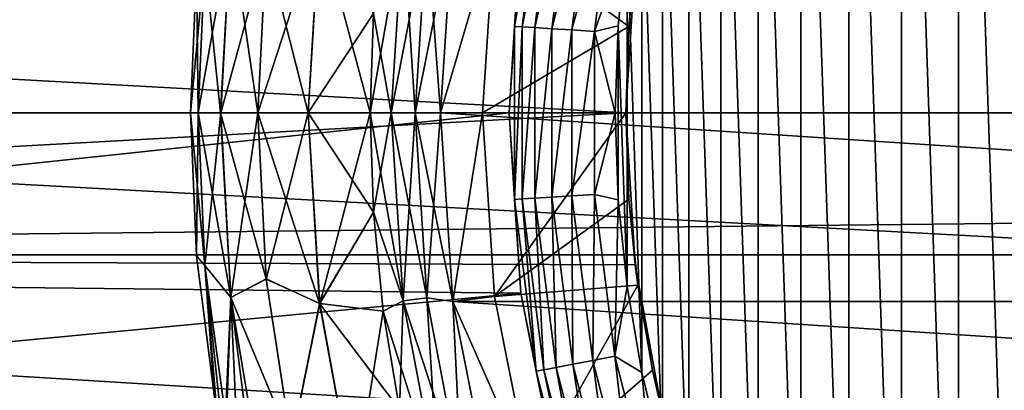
# Model space of a CAD drawing. Header units: millimetres. Extents: x -147 to 182, y -41 to 41.
# Tile 34 of 256: x -94.11 to -84.84, y -2.61 to 0.88. Entities that reach past the tile are written whole.
import ezdxf

# ---------------------------------------------------------------- set-up
doc = ezdxf.new("R2010")
doc.units = ezdxf.units.MM
doc.header["$LTSCALE"] = 51.403556
for name, color, linetype in [('136', 7, 'CONTINUOUS'), ('2', 7, 'CONTINUOUS'), ('279', 7, 'CONTINUOUS'), ('280', 7, 'CONTINUOUS'), ('3', 7, 'CONTINUOUS'), ('308', 7, 'CONTINUOUS'), ('309', 7, 'CONTINUOUS'), ('315', 7, 'CONTINUOUS'), ('73', 7, 'CONTINUOUS'), ('74', 7, 'CONTINUOUS'), ('76', 7, 'CONTINUOUS'), ('77', 7, 'CONTINUOUS'), ('78', 7, 'CONTINUOUS'), ('79', 7, 'CONTINUOUS'), ('80', 7, 'CONTINUOUS'), ('81', 7, 'CONTINUOUS'), ('82', 7, 'CONTINUOUS'), ('83', 7, 'CONTINUOUS'), ('90', 7, 'CONTINUOUS'), ('91', 7, 'CONTINUOUS'), ('92', 7, 'CONTINUOUS'), ('93', 7, 'CONTINUOUS'), ('94', 7, 'CONTINUOUS'), ('95', 7, 'CONTINUOUS')]:
    doc.layers.add(name, color=color, linetype=linetype)

msp = doc.modelspace()

# ---------------------------------------------------------------- linework, layer by layer
at = {"layer": '136', "color": 7, "linetype": 'CONTINUOUS'}
for points in [[(-92.5, 0, -45.5), (-92.5, 0, -35.5), (-92.4435, 1.3438, -35.5), (-92.5, 0, -45.5)], [(-92.4435, 1.3438, -45.5), (-92.5, 0, -45.5), (-92.4435, 1.3438, -35.5), (-92.4435, 1.3438, -45.5)], [(-92.5, 0, -45.5), (-92.4435, -1.3438, -45.5), (-92.5, 0, -35.5), (-92.5, 0, -45.5)], [(-92.4435, -1.3438, -45.5), (-92.4435, -1.3438, -35.5), (-92.5, 0, -35.5), (-92.4435, -1.3438, -45.5)], [(-92.4435, -1.3438, -45.5), (-92.2743, -2.6782, -45.5), (-92.4435, -1.3438, -35.5), (-92.4435, -1.3438, -45.5)], [(-92.2743, -2.6782, -45.5), (-92.2743, -2.6782, -35.5), (-92.4435, -1.3438, -35.5), (-92.2743, -2.6782, -45.5)]]:
    msp.add_3dface(points, dxfattribs=at)
at = {"layer": '2', "color": 7, "linetype": 'CONTINUOUS'}
for points in [[(-112.7, 1.3373, 22.9611), (-112.7, -1.3373, 22.9611), (136.7, 1.3373, 22.9611), (-112.7, 1.3373, 22.9611)], [(136.7, 1.3373, 22.9611), (-112.7, -1.3373, 22.9611), (136.7, -1.3373, 22.9611), (136.7, 1.3373, 22.9611)], [(-112.7, -1.3373, 22.9611), (-112.7, -3.9939, 22.6506), (136.7, -1.3373, 22.9611), (-112.7, -1.3373, 22.9611)], [(136.7, -1.3373, 22.9611), (-112.7, -3.9939, 22.6506), (136.7, -3.9939, 22.6506), (136.7, -1.3373, 22.9611)]]:
    msp.add_3dface(points, dxfattribs=at)
at = {"layer": '279', "color": 7, "linetype": 'CONTINUOUS'}
for points in [[(-85.268, 8.1928, -50.1), (-84.6883, -8.7723, -50.1), (-84.6882, 8.7723, -50.1), (-85.268, 8.1928, -50.1)], [(-85.8068, 7.5752, -50.1), (-85.268, -8.1928, -50.1), (-85.268, 8.1928, -50.1), (-85.8068, 7.5752, -50.1)], [(-85.268, -8.1928, -50.1), (-84.6883, -8.7723, -50.1), (-85.268, 8.1928, -50.1), (-85.268, -8.1928, -50.1)], [(-86.3022, 6.9222, -50.1), (-85.8068, -7.5752, -50.1), (-85.8068, 7.5752, -50.1), (-86.3022, 6.9222, -50.1)], [(-85.8068, -7.5752, -50.1), (-85.268, -8.1928, -50.1), (-85.8068, 7.5752, -50.1), (-85.8068, -7.5752, -50.1)], [(-86.7519, 6.2369, -50.1), (-86.3022, -6.9222, -50.1), (-86.3022, 6.9222, -50.1), (-86.7519, 6.2369, -50.1)], [(-86.3022, -6.9222, -50.1), (-85.8068, -7.5752, -50.1), (-86.3022, 6.9222, -50.1), (-86.3022, -6.9222, -50.1)], [(-87.1537, 5.5225, -50.1), (-86.7519, -6.2368, -50.1), (-86.7519, 6.2369, -50.1), (-87.1537, 5.5225, -50.1)], [(-86.7519, -6.2368, -50.1), (-86.3022, -6.9222, -50.1), (-86.7519, 6.2369, -50.1), (-86.7519, -6.2368, -50.1)], [(-87.5059, 4.7823, -50.1), (-87.1537, -5.5225, -50.1), (-87.1537, 5.5225, -50.1), (-87.5059, 4.7823, -50.1)], [(-87.1537, -5.5225, -50.1), (-86.7519, -6.2368, -50.1), (-87.1537, 5.5225, -50.1), (-87.1537, -5.5225, -50.1)], [(-87.8067, 4.0198, -50.1), (-87.5059, -4.7823, -50.1), (-87.5059, 4.7823, -50.1), (-87.8067, 4.0198, -50.1)], [(-87.5059, -4.7823, -50.1), (-87.1537, -5.5225, -50.1), (-87.5059, 4.7823, -50.1), (-87.5059, -4.7823, -50.1)], [(-88.0547, 3.2386, -50.1), (-87.8067, -4.0198, -50.1), (-87.8067, 4.0198, -50.1), (-88.0547, 3.2386, -50.1)], [(-87.8067, -4.0198, -50.1), (-87.5059, -4.7823, -50.1), (-87.8067, 4.0198, -50.1), (-87.8067, -4.0198, -50.1)], [(-88.2488, 2.4423, -50.1), (-88.0547, -3.2386, -50.1), (-88.0547, 3.2386, -50.1), (-88.2488, 2.4423, -50.1)], [(-88.0547, -3.2386, -50.1), (-87.8067, -4.0198, -50.1), (-88.0547, 3.2386, -50.1), (-88.0547, -3.2386, -50.1)], [(-88.3882, 1.6345, -50.1), (-88.2488, -2.4423, -50.1), (-88.2488, 2.4423, -50.1), (-88.3882, 1.6345, -50.1)], [(-88.2488, -2.4423, -50.1), (-88.0547, -3.2386, -50.1), (-88.2488, 2.4423, -50.1), (-88.2488, -2.4423, -50.1)], [(-88.472, 0.8192, -50.1), (-88.3882, -1.6345, -50.1), (-88.3882, 1.6345, -50.1), (-88.472, 0.8192, -50.1)], [(-88.3882, -1.6345, -50.1), (-88.2488, -2.4423, -50.1), (-88.3882, 1.6345, -50.1), (-88.3882, -1.6345, -50.1)], [(-88.5, 0, -50.1), (-88.472, -0.8192, -50.1), (-88.472, 0.8192, -50.1), (-88.5, 0, -50.1)], [(-88.472, -0.8192, -50.1), (-88.3882, -1.6345, -50.1), (-88.472, 0.8192, -50.1), (-88.472, -0.8192, -50.1)]]:
    msp.add_3dface(points, dxfattribs=at)
at = {"layer": '280', "color": 7, "linetype": 'CONTINUOUS'}
for points in [[(-89.2451, 2.4313, -50.8775), (-89.3888, 1.6968, -51.1), (-89.4493, 0.8147, -50.8775), (-89.2451, 2.4313, -50.8775)], [(-89.2451, 2.4313, -50.8775), (-89.4493, 0.8147, -50.8775), (-89.1724, 2.4174, -50.6659), (-89.2451, 2.4313, -50.8775)], [(-89.1724, 2.4174, -50.6659), (-89.4493, 0.8147, -50.8775), (-89.3754, 0.8101, -50.6659), (-89.1724, 2.4174, -50.6659)], [(-89.1724, 2.4174, -50.6659), (-89.3754, 0.8101, -50.6659), (-89.0552, 2.395, -50.4762), (-89.1724, 2.4174, -50.6659)], [(-89.0552, 2.395, -50.4762), (-89.3754, 0.8101, -50.6659), (-89.2563, 0.8026, -50.4762), (-89.0552, 2.395, -50.4762)], [(-89.0552, 2.395, -50.4762), (-89.2563, 0.8026, -50.4762), (-88.8994, 2.3653, -50.3177), (-89.0552, 2.395, -50.4762)], [(-88.8994, 2.3653, -50.3177), (-89.2563, 0.8026, -50.4762), (-89.0981, 0.7926, -50.3177), (-88.8994, 2.3653, -50.3177)], [(-88.8994, 2.3653, -50.3177), (-89.0981, 0.7926, -50.3177), (-88.7129, 2.3297, -50.1986), (-88.8994, 2.3653, -50.3177)], [(-88.7129, 2.3297, -50.1986), (-89.0981, 0.7926, -50.3177), (-88.9085, 0.7807, -50.1986), (-88.7129, 2.3297, -50.1986)], [(-88.7129, 2.3297, -50.1986), (-88.9085, 0.7807, -50.1986), (-88.505, 2.2901, -50.1248), (-88.7129, 2.3297, -50.1986)], [(-88.505, 2.2901, -50.1248), (-88.9085, 0.7807, -50.1986), (-88.6973, 0.7674, -50.1248), (-88.505, 2.2901, -50.1248)], [(-88.3882, 1.6345, -50.1), (-88.505, 2.2901, -50.1248), (-88.6973, 0.7674, -50.1248), (-88.3882, 1.6345, -50.1)], [(-89.3888, 1.6968, -51.1), (-89.5, 0, -51.1), (-89.4493, 0.8147, -50.8775), (-89.3888, 1.6968, -51.1)], [(-88.472, 0.8192, -50.1), (-88.3882, 1.6345, -50.1), (-88.6973, 0.7674, -50.1248), (-88.472, 0.8192, -50.1)], [(-89.4493, 0.8147, -50.8775), (-89.5, 0, -51.1), (-89.4493, -0.8147, -50.8775), (-89.4493, 0.8147, -50.8775)], [(-89.4493, 0.8147, -50.8775), (-89.4493, -0.8147, -50.8775), (-89.3754, 0.8101, -50.6659), (-89.4493, 0.8147, -50.8775)], [(-89.3754, 0.8101, -50.6659), (-89.4493, -0.8147, -50.8775), (-89.3754, -0.8101, -50.6659), (-89.3754, 0.8101, -50.6659)], [(-89.3754, 0.8101, -50.6659), (-89.3754, -0.8101, -50.6659), (-89.2563, 0.8026, -50.4762), (-89.3754, 0.8101, -50.6659)], [(-89.2563, 0.8026, -50.4762), (-89.3754, -0.8101, -50.6659), (-89.2563, -0.8026, -50.4762), (-89.2563, 0.8026, -50.4762)], [(-89.2563, 0.8026, -50.4762), (-89.2563, -0.8026, -50.4762), (-89.0981, 0.7926, -50.3177), (-89.2563, 0.8026, -50.4762)], [(-89.0981, 0.7926, -50.3177), (-89.2563, -0.8026, -50.4762), (-89.0981, -0.7926, -50.3177), (-89.0981, 0.7926, -50.3177)], [(-89.0981, 0.7926, -50.3177), (-89.0981, -0.7926, -50.3177), (-88.9085, 0.7807, -50.1986), (-89.0981, 0.7926, -50.3177)], [(-88.9085, 0.7807, -50.1986), (-89.0981, -0.7926, -50.3177), (-88.9085, -0.7807, -50.1986), (-88.9085, 0.7807, -50.1986)], [(-88.9085, 0.7807, -50.1986), (-88.9085, -0.7807, -50.1986), (-88.6973, 0.7674, -50.1248), (-88.9085, 0.7807, -50.1986)], [(-88.6973, 0.7674, -50.1248), (-88.9085, -0.7807, -50.1986), (-88.6973, -0.7674, -50.1248), (-88.6973, 0.7674, -50.1248)], [(-88.5, 0, -50.1), (-88.472, 0.8192, -50.1), (-88.6973, 0.7674, -50.1248), (-88.5, 0, -50.1)], [(-88.5, 0, -50.1), (-88.6973, 0.7674, -50.1248), (-88.6973, -0.7674, -50.1248), (-88.5, 0, -50.1)], [(-88.472, -0.8192, -50.1), (-88.5, 0, -50.1), (-88.6973, -0.7674, -50.1248), (-88.472, -0.8192, -50.1)], [(-89.5, 0, -51.1), (-89.3888, -1.6968, -51.1), (-89.4493, -0.8147, -50.8775), (-89.5, 0, -51.1)], [(-89.4493, -0.8147, -50.8775), (-89.2451, -2.4313, -50.8775), (-89.3754, -0.8101, -50.6659), (-89.4493, -0.8147, -50.8775)], [(-89.4493, -0.8147, -50.8775), (-89.3888, -1.6968, -51.1), (-89.2451, -2.4313, -50.8775), (-89.4493, -0.8147, -50.8775)], [(-89.3754, -0.8101, -50.6659), (-89.1724, -2.4174, -50.6659), (-89.2563, -0.8026, -50.4762), (-89.3754, -0.8101, -50.6659)], [(-89.3754, -0.8101, -50.6659), (-89.2451, -2.4313, -50.8775), (-89.1724, -2.4174, -50.6659), (-89.3754, -0.8101, -50.6659)], [(-89.2563, -0.8026, -50.4762), (-89.0552, -2.395, -50.4762), (-89.0981, -0.7926, -50.3177), (-89.2563, -0.8026, -50.4762)], [(-89.2563, -0.8026, -50.4762), (-89.1724, -2.4174, -50.6659), (-89.0552, -2.395, -50.4762), (-89.2563, -0.8026, -50.4762)], [(-89.0981, -0.7926, -50.3177), (-88.8994, -2.3653, -50.3177), (-88.9085, -0.7807, -50.1986), (-89.0981, -0.7926, -50.3177)], [(-89.0981, -0.7926, -50.3177), (-89.0552, -2.395, -50.4762), (-88.8994, -2.3653, -50.3177), (-89.0981, -0.7926, -50.3177)], [(-88.9085, -0.7807, -50.1986), (-88.7129, -2.3297, -50.1986), (-88.6973, -0.7674, -50.1248), (-88.9085, -0.7807, -50.1986)], [(-88.9085, -0.7807, -50.1986), (-88.8994, -2.3653, -50.3177), (-88.7129, -2.3297, -50.1986), (-88.9085, -0.7807, -50.1986)], [(-88.6973, -0.7674, -50.1248), (-88.7129, -2.3297, -50.1986), (-88.505, -2.2901, -50.1248), (-88.6973, -0.7674, -50.1248)], [(-88.472, -0.8192, -50.1), (-88.6973, -0.7674, -50.1248), (-88.505, -2.2901, -50.1248), (-88.472, -0.8192, -50.1)], [(-88.3882, -1.6345, -50.1), (-88.472, -0.8192, -50.1), (-88.505, -2.2901, -50.1248), (-88.3882, -1.6345, -50.1)], [(-88.2488, -2.4423, -50.1), (-88.3882, -1.6345, -50.1), (-88.505, -2.2901, -50.1248), (-88.2488, -2.4423, -50.1)], [(-89.3888, -1.6968, -51.1), (-89.057, -3.3646, -51.1), (-89.2451, -2.4313, -50.8775), (-89.3888, -1.6968, -51.1)], [(-88.7129, -2.3297, -50.1986), (-88.3246, -3.842, -50.1986), (-88.505, -2.2901, -50.1248), (-88.7129, -2.3297, -50.1986)], [(-88.2488, -2.4423, -50.1), (-88.505, -2.2901, -50.1248), (-88.1233, -3.7766, -50.1248), (-88.2488, -2.4423, -50.1)], [(-88.505, -2.2901, -50.1248), (-88.3246, -3.842, -50.1986), (-88.1233, -3.7766, -50.1248), (-88.505, -2.2901, -50.1248)], [(-89.1724, -2.4174, -50.6659), (-88.7695, -3.9866, -50.6659), (-89.0552, -2.395, -50.4762), (-89.1724, -2.4174, -50.6659)], [(-89.0552, -2.395, -50.4762), (-88.656, -3.9497, -50.4762), (-88.8994, -2.3653, -50.3177), (-89.0552, -2.395, -50.4762)], [(-89.0552, -2.395, -50.4762), (-88.7695, -3.9866, -50.6659), (-88.656, -3.9497, -50.4762), (-89.0552, -2.395, -50.4762)], [(-88.8994, -2.3653, -50.3177), (-88.5052, -3.9007, -50.3177), (-88.7129, -2.3297, -50.1986), (-88.8994, -2.3653, -50.3177)], [(-88.8994, -2.3653, -50.3177), (-88.656, -3.9497, -50.4762), (-88.5052, -3.9007, -50.3177), (-88.8994, -2.3653, -50.3177)], [(-88.7129, -2.3297, -50.1986), (-88.5052, -3.9007, -50.3177), (-88.3246, -3.842, -50.1986), (-88.7129, -2.3297, -50.1986)], [(-89.2451, -2.4313, -50.8775), (-88.8399, -4.0095, -50.8775), (-89.1724, -2.4174, -50.6659), (-89.2451, -2.4313, -50.8775)], [(-89.2451, -2.4313, -50.8775), (-89.057, -3.3646, -51.1), (-88.8399, -4.0095, -50.8775), (-89.2451, -2.4313, -50.8775)], [(-89.1724, -2.4174, -50.6659), (-88.8399, -4.0095, -50.8775), (-88.7695, -3.9866, -50.6659), (-89.1724, -2.4174, -50.6659)], [(-88.0547, -3.2386, -50.1), (-88.2488, -2.4423, -50.1), (-88.1233, -3.7766, -50.1248), (-88.0547, -3.2386, -50.1)]]:
    msp.add_3dface(points, dxfattribs=at)
at = {"layer": '3', "color": 7, "linetype": 'CONTINUOUS'}
for points in [[(-88.4, 0, -23), (-112.7, 1.3373, -22.9611), (-88.3139, 1.429, -22.9556), (-88.4, 0, -23)], [(-112.7, -1.3373, -22.9611), (-112.7, 1.3373, -22.9611), (-88.4, 0, -23), (-112.7, -1.3373, -22.9611)], [(-112.7, -1.3373, -22.9611), (-88.4, 0, -23), (-88.3139, -1.429, -22.9556), (-112.7, -1.3373, -22.9611)], [(-112.7, -3.9939, -22.6506), (-112.7, -1.3373, -22.9611), (-88.0536, -2.8504, -22.8227), (-112.7, -3.9939, -22.6506)], [(-88.0536, -2.8504, -22.8227), (-112.7, -1.3373, -22.9611), (-88.3139, -1.429, -22.9556), (-88.0536, -2.8504, -22.8227)]]:
    msp.add_3dface(points, dxfattribs=at)
at = {"layer": '308', "color": 7, "linetype": 'CONTINUOUS'}
for points in [[(-103.9572, 1.5336, -70.1), (-104, 0, -70.1), (-89.3888, 1.6969, -70.1), (-103.9572, 1.5336, -70.1)], [(-89.3888, 1.6969, -70.1), (-104, 0, -70.1), (-89.5, 0, -70.1), (-89.3888, 1.6969, -70.1)], [(-104, 0, -70.1), (-103.9572, -1.5336, -70.1), (-89.5, 0, -70.1), (-104, 0, -70.1)], [(-89.5, 0, -70.1), (-103.9572, -1.5336, -70.1), (-89.3888, -1.6969, -70.1), (-89.5, 0, -70.1)], [(-103.9572, -1.5336, -70.1), (-103.8284, -3.0672, -70.1), (-89.3888, -1.6969, -70.1), (-103.9572, -1.5336, -70.1)], [(-89.3888, -1.6969, -70.1), (-103.8284, -3.0672, -70.1), (-89.057, -3.3646, -70.1), (-89.3888, -1.6969, -70.1)]]:
    msp.add_3dface(points, dxfattribs=at)
at = {"layer": '309', "color": 7, "linetype": 'CONTINUOUS'}
for points in [[(-46.5, 0, -81.1), (-106.5, 0, -81.1), (-106.3241, 3.2436, -81.1), (-46.5, 0, -81.1)], [(-46.6759, 3.2436, -81.1), (-46.5, 0, -81.1), (-106.3241, 3.2436, -81.1), (-46.6759, 3.2436, -81.1)], [(-106.3241, -3.2436, -81.1), (-106.5, 0, -81.1), (-46.6759, -3.2436, -81.1), (-106.3241, -3.2436, -81.1)], [(-46.6759, -3.2436, -81.1), (-106.5, 0, -81.1), (-46.5, 0, -81.1), (-46.6759, -3.2436, -81.1)]]:
    msp.add_3dface(points, dxfattribs=at)
at = {"layer": '315', "color": 7, "linetype": 'CONTINUOUS'}
for points in [[(-89.3888, 1.6968, -51.1), (-89.3888, 1.6969, -70.1), (-89.5, 0, -70.1), (-89.3888, 1.6968, -51.1)], [(-89.5, 0, -51.1), (-89.3888, 1.6968, -51.1), (-89.5, 0, -70.1), (-89.5, 0, -51.1)], [(-89.5, 0, -51.1), (-89.5, 0, -70.1), (-89.3888, -1.6969, -70.1), (-89.5, 0, -51.1)], [(-89.3888, -1.6968, -51.1), (-89.5, 0, -51.1), (-89.3888, -1.6969, -70.1), (-89.3888, -1.6968, -51.1)], [(-89.057, -3.3646, -51.1), (-89.3888, -1.6968, -51.1), (-89.057, -3.3646, -70.1), (-89.057, -3.3646, -51.1)], [(-89.3888, -1.6968, -51.1), (-89.3888, -1.6969, -70.1), (-89.057, -3.3646, -70.1), (-89.3888, -1.6968, -51.1)]]:
    msp.add_3dface(points, dxfattribs=at)
at = {"layer": '73', "color": 7, "linetype": 'CONTINUOUS'}
for points in [[(-62.8542, 0, -49.5), (-90.1458, 0, -49.5), (-90.0296, 1.7767, -49.5), (-62.8542, 0, -49.5)], [(-62.9704, 1.7767, -49.5), (-62.8542, 0, -49.5), (-90.0296, 1.7767, -49.5), (-62.9704, 1.7767, -49.5)], [(-90.0296, -1.7767, -49.5), (-90.1458, 0, -49.5), (-62.9704, -1.7767, -49.5), (-90.0296, -1.7767, -49.5)], [(-62.9704, -1.7767, -49.5), (-90.1458, 0, -49.5), (-62.8542, 0, -49.5), (-62.9704, -1.7767, -49.5)], [(-89.6817, -3.5282, -49.5), (-90.0296, -1.7767, -49.5), (-63.3183, -3.5282, -49.5), (-89.6817, -3.5282, -49.5)], [(-63.3183, -3.5282, -49.5), (-90.0296, -1.7767, -49.5), (-62.9704, -1.7767, -49.5), (-63.3183, -3.5282, -49.5)]]:
    msp.add_3dface(points, dxfattribs=at)
at = {"layer": '74', "color": 7, "linetype": 'CONTINUOUS'}
for points in [[(-90.0296, 1.7767, -31.5), (-90.1458, 0, -31.5), (-89.6366, 1.7295, -31.5), (-90.0296, 1.7767, -31.5)], [(-90.1458, 0, -31.5), (-89.75, 0, -31.5), (-89.6366, 1.7295, -31.5), (-90.1458, 0, -31.5)], [(-90.1458, 0, -31.5), (-90.0296, -1.7767, -31.5), (-89.75, 0, -31.5), (-90.1458, 0, -31.5)], [(-89.75, 0, -31.5), (-90.0296, -1.7767, -31.5), (-89.6366, -1.7295, -31.5), (-89.75, 0, -31.5)], [(-89.6366, -1.7295, -31.5), (-90.0296, -1.7767, -31.5), (-89.2985, -3.4293, -31.5), (-89.6366, -1.7295, -31.5)], [(-90.0296, -1.7767, -31.5), (-89.6817, -3.5282, -31.5), (-89.2985, -3.4293, -31.5), (-90.0296, -1.7767, -31.5)]]:
    msp.add_3dface(points, dxfattribs=at)
at = {"layer": '76', "color": 7, "linetype": 'CONTINUOUS'}
for points in [[(-92.4287, 0, -46.3415), (-92.3637, -1.4368, -46.3415), (-92.5, 0, -45.5), (-92.4287, 0, -46.3415)], [(-92.5, 0, -45.5), (-92.3637, -1.4368, -46.3415), (-92.4435, -1.3438, -45.5), (-92.5, 0, -45.5)], [(-92.2156, 0, -47.1622), (-92.1194, -1.7363, -47.1622), (-92.4287, 0, -46.3415), (-92.2156, 0, -47.1622)], [(-92.4287, 0, -46.3415), (-92.1194, -1.7363, -47.1622), (-92.3637, -1.4368, -46.3415), (-92.4287, 0, -46.3415)], [(-91.867, 0, -47.9351), (-91.7873, -1.5627, -47.9351), (-92.2156, 0, -47.1622), (-91.867, 0, -47.9351)], [(-92.2156, 0, -47.1622), (-91.7873, -1.5627, -47.9351), (-92.1194, -1.7363, -47.1622), (-92.2156, 0, -47.1622)], [(-91.3927, 0, -48.6379), (-91.2841, -1.7951, -48.6379), (-91.867, 0, -47.9351), (-91.3927, 0, -48.6379)], [(-91.867, 0, -47.9351), (-91.2841, -1.7951, -48.6379), (-91.7873, -1.5627, -47.9351), (-91.867, 0, -47.9351)], [(-91.2841, -1.7951, -48.6379), (-91.3927, 0, -48.6379), (-90.7766, -0.9357, -49.25), (-91.2841, -1.7951, -48.6379)], [(-90.7766, -0.9357, -49.25), (-91.3927, 0, -48.6379), (-90.8072, 0, -49.25), (-90.7766, -0.9357, -49.25)], [(-90.6848, -1.8675, -49.25), (-91.2841, -1.7951, -48.6379), (-90.7766, -0.9357, -49.25), (-90.6848, -1.8675, -49.25)], [(-92.4435, -1.3438, -45.5), (-92.3637, -1.4368, -46.3415), (-92.2743, -2.6782, -45.5), (-92.4435, -1.3438, -45.5)], [(-92.3637, -1.4368, -46.3415), (-92.1194, -1.7363, -47.1622), (-92.1702, -2.8584, -46.3411), (-92.3637, -1.4368, -46.3415)], [(-92.3637, -1.4368, -46.3415), (-92.1702, -2.8584, -46.3411), (-92.2245, -2.7644, -46.0851), (-92.3637, -1.4368, -46.3415)], [(-92.3637, -1.4368, -46.3415), (-92.2245, -2.7644, -46.0851), (-92.262, -2.6994, -45.7916), (-92.3637, -1.4368, -46.3415)], [(-92.2743, -2.6782, -45.5), (-92.3637, -1.4368, -46.3415), (-92.262, -2.6994, -45.7916), (-92.2743, -2.6782, -45.5)], [(-91.7873, -1.5627, -47.9351), (-91.5491, -3.1092, -47.9351), (-92.1194, -1.7363, -47.1622), (-91.7873, -1.5627, -47.9351)], [(-91.7873, -1.5627, -47.9351), (-91.2841, -1.7951, -48.6379), (-91.5491, -3.1092, -47.9351), (-91.7873, -1.5627, -47.9351)], [(-92.1702, -2.8584, -46.3411), (-92.1194, -1.7363, -47.1622), (-92.1591, -2.8776, -46.3835), (-92.1702, -2.8584, -46.3411)], [(-92.1591, -2.8776, -46.3835), (-92.1194, -1.7363, -47.1622), (-92.0617, -3.0464, -46.687), (-92.1591, -2.8776, -46.3835)], [(-92.1194, -1.7363, -47.1622), (-91.5491, -3.1092, -47.9351), (-91.835, -3.439, -47.1615), (-92.1194, -1.7363, -47.1622)], [(-92.1194, -1.7363, -47.1622), (-91.835, -3.439, -47.1615), (-91.9259, -3.2815, -46.9955), (-92.1194, -1.7363, -47.1622)], [(-92.1194, -1.7363, -47.1622), (-91.9259, -3.2815, -46.9955), (-92.0617, -3.0464, -46.687), (-92.1194, -1.7363, -47.1622)], [(-91.2841, -1.7951, -48.6379), (-90.96, -3.5641, -48.6379), (-91.5491, -3.1092, -47.9351), (-91.2841, -1.7951, -48.6379)], [(-90.96, -3.5641, -48.6379), (-91.2841, -1.7951, -48.6379), (-90.5323, -2.7912, -49.25), (-90.96, -3.5641, -48.6379)], [(-90.5323, -2.7912, -49.25), (-91.2841, -1.7951, -48.6379), (-90.6848, -1.8675, -49.25), (-90.5323, -2.7912, -49.25)]]:
    msp.add_3dface(points, dxfattribs=at)
at = {"layer": '77', "color": 7, "linetype": 'CONTINUOUS'}
for points in [[(-90.7766, -0.9357, -49.25), (-90.8072, 0, -49.25), (-90.4981, -1.7684, -49.386), (-90.7766, -0.9357, -49.25)], [(-90.4981, -1.7684, -49.386), (-90.8072, 0, -49.25), (-90.6094, 0, -49.386), (-90.4981, -1.7684, -49.386)], [(-90.4981, -1.7684, -49.386), (-90.6094, 0, -49.386), (-90.2749, -1.7402, -49.4711), (-90.4981, -1.7684, -49.386)], [(-90.6094, 0, -49.386), (-90.3843, 0, -49.4711), (-90.2749, -1.7402, -49.4711), (-90.6094, 0, -49.386)], [(-90.1458, 0, -49.5), (-90.0296, -1.7767, -49.5), (-90.3843, 0, -49.4711), (-90.1458, 0, -49.5)], [(-90.3843, 0, -49.4711), (-90.0296, -1.7767, -49.5), (-90.2749, -1.7402, -49.4711), (-90.3843, 0, -49.4711)], [(-90.6848, -1.8675, -49.25), (-90.7766, -0.9357, -49.25), (-90.4981, -1.7684, -49.386), (-90.6848, -1.8675, -49.25)], [(-89.9481, -3.4529, -49.4711), (-90.4981, -1.7684, -49.386), (-90.2749, -1.7402, -49.4711), (-89.9481, -3.4529, -49.4711)], [(-90.0296, -1.7767, -49.5), (-89.9481, -3.4529, -49.4711), (-90.2749, -1.7402, -49.4711), (-90.0296, -1.7767, -49.5)], [(-90.1661, -3.5089, -49.386), (-90.6848, -1.8675, -49.25), (-90.4981, -1.7684, -49.386), (-90.1661, -3.5089, -49.386)], [(-90.1661, -3.5089, -49.386), (-90.4981, -1.7684, -49.386), (-89.9481, -3.4529, -49.4711), (-90.1661, -3.5089, -49.386)], [(-90.0296, -1.7767, -49.5), (-89.6817, -3.5282, -49.5), (-89.9481, -3.4529, -49.4711), (-90.0296, -1.7767, -49.5)], [(-90.5323, -2.7912, -49.25), (-90.6848, -1.8675, -49.25), (-90.1661, -3.5089, -49.386), (-90.5323, -2.7912, -49.25)]]:
    msp.add_3dface(points, dxfattribs=at)
at = {"layer": '78', "color": 7, "linetype": 'CONTINUOUS'}
for points in [[(-90.6091, 0, -31.6138), (-90.8072, 0, -31.75), (-90.7766, -0.9357, -31.75), (-90.6091, 0, -31.6138)], [(-90.4979, -1.7683, -31.6138), (-90.6091, 0, -31.6138), (-90.7766, -0.9357, -31.75), (-90.4979, -1.7683, -31.6138)], [(-90.3841, 0, -31.5288), (-90.6091, 0, -31.6138), (-90.4979, -1.7683, -31.6138), (-90.3841, 0, -31.5288)], [(-90.2746, -1.7401, -31.5288), (-90.3841, 0, -31.5288), (-90.4979, -1.7683, -31.6138), (-90.2746, -1.7401, -31.5288)], [(-90.2746, -1.7401, -31.5288), (-90.1458, 0, -31.5), (-90.3841, 0, -31.5288), (-90.2746, -1.7401, -31.5288)], [(-90.0296, -1.7767, -31.5), (-90.1458, 0, -31.5), (-90.2746, -1.7401, -31.5288), (-90.0296, -1.7767, -31.5)], [(-90.6848, -1.8675, -31.75), (-90.4979, -1.7683, -31.6138), (-90.7766, -0.9357, -31.75), (-90.6848, -1.8675, -31.75)], [(-90.1659, -3.5088, -31.6138), (-90.2746, -1.7401, -31.5288), (-90.4979, -1.7683, -31.6138), (-90.1659, -3.5088, -31.6138)], [(-89.9479, -3.4528, -31.5288), (-90.0296, -1.7767, -31.5), (-90.2746, -1.7401, -31.5288), (-89.9479, -3.4528, -31.5288)], [(-89.9479, -3.4528, -31.5288), (-90.2746, -1.7401, -31.5288), (-90.1659, -3.5088, -31.6138), (-89.9479, -3.4528, -31.5288)], [(-90.5323, -2.7912, -31.75), (-90.4979, -1.7683, -31.6138), (-90.6848, -1.8675, -31.75), (-90.5323, -2.7912, -31.75)], [(-90.1659, -3.5088, -31.6138), (-90.4979, -1.7683, -31.6138), (-90.5323, -2.7912, -31.75), (-90.1659, -3.5088, -31.6138)], [(-89.6817, -3.5282, -31.5), (-90.0296, -1.7767, -31.5), (-89.9479, -3.4528, -31.5288), (-89.6817, -3.5282, -31.5)]]:
    msp.add_3dface(points, dxfattribs=at)
at = {"layer": '79', "color": 7, "linetype": 'CONTINUOUS'}
for points in [[(-92.5, 0, -35.5), (-92.4435, -1.3438, -35.5), (-92.4283, 0, -34.656), (-92.5, 0, -35.5)], [(-92.4283, 0, -34.656), (-92.4435, -1.3438, -35.5), (-92.3633, -1.4373, -34.656), (-92.4283, 0, -34.656)], [(-92.4283, 0, -34.656), (-92.3633, -1.4373, -34.656), (-92.2148, 0, -33.8354), (-92.4283, 0, -34.656)], [(-92.2148, 0, -33.8354), (-92.3633, -1.4373, -34.656), (-92.1184, -1.7375, -33.8354), (-92.2148, 0, -33.8354)], [(-92.2148, 0, -33.8354), (-92.1184, -1.7375, -33.8354), (-91.8657, 0, -33.0627), (-92.2148, 0, -33.8354)], [(-91.8657, 0, -33.0627), (-92.1184, -1.7375, -33.8354), (-91.7859, -1.5646, -33.0627), (-91.8657, 0, -33.0627)], [(-91.8657, 0, -33.0627), (-91.7859, -1.5646, -33.0627), (-91.3911, 0, -32.3601), (-91.8657, 0, -33.0627)], [(-91.3911, 0, -32.3601), (-91.7859, -1.5646, -33.0627), (-91.2826, -1.7949, -32.3601), (-91.3911, 0, -32.3601)], [(-90.8072, 0, -31.75), (-91.3911, 0, -32.3601), (-91.2826, -1.7949, -32.3601), (-90.8072, 0, -31.75)], [(-90.7766, -0.9357, -31.75), (-90.8072, 0, -31.75), (-91.2826, -1.7949, -32.3601), (-90.7766, -0.9357, -31.75)], [(-90.6848, -1.8675, -31.75), (-90.7766, -0.9357, -31.75), (-91.2826, -1.7949, -32.3601), (-90.6848, -1.8675, -31.75)], [(-92.4435, -1.3438, -35.5), (-92.2743, -2.6782, -35.5), (-92.3633, -1.4373, -34.656), (-92.4435, -1.3438, -35.5)], [(-92.3633, -1.4373, -34.656), (-92.2743, -2.6782, -35.5), (-92.262, -2.6994, -35.2084), (-92.3633, -1.4373, -34.656)], [(-92.1695, -2.8595, -34.6564), (-92.3633, -1.4373, -34.656), (-92.2245, -2.7644, -34.9149), (-92.1695, -2.8595, -34.6564)], [(-92.3633, -1.4373, -34.656), (-92.1695, -2.8595, -34.6564), (-92.1184, -1.7375, -33.8354), (-92.3633, -1.4373, -34.656)], [(-92.2245, -2.7644, -34.9149), (-92.3633, -1.4373, -34.656), (-92.262, -2.6994, -35.2084), (-92.2245, -2.7644, -34.9149)], [(-91.7859, -1.5646, -33.0627), (-92.1184, -1.7375, -33.8354), (-91.5471, -3.113, -33.0627), (-91.7859, -1.5646, -33.0627)], [(-91.7859, -1.5646, -33.0627), (-91.5471, -3.113, -33.0627), (-91.2826, -1.7949, -32.3601), (-91.7859, -1.5646, -33.0627)], [(-92.1695, -2.8595, -34.6564), (-92.1591, -2.8776, -34.6165), (-92.1184, -1.7375, -33.8354), (-92.1695, -2.8595, -34.6564)], [(-92.1184, -1.7375, -33.8354), (-92.1591, -2.8776, -34.6165), (-92.0617, -3.0464, -34.313), (-92.1184, -1.7375, -33.8354)], [(-91.8336, -3.4415, -33.8361), (-92.1184, -1.7375, -33.8354), (-91.9259, -3.2815, -34.0045), (-91.8336, -3.4415, -33.8361)], [(-92.1184, -1.7375, -33.8354), (-91.8336, -3.4415, -33.8361), (-91.5471, -3.113, -33.0627), (-92.1184, -1.7375, -33.8354)], [(-91.9259, -3.2815, -34.0045), (-92.1184, -1.7375, -33.8354), (-92.0617, -3.0464, -34.313), (-91.9259, -3.2815, -34.0045)], [(-91.2826, -1.7949, -32.3601), (-91.5471, -3.113, -33.0627), (-90.9584, -3.5637, -32.3601), (-91.2826, -1.7949, -32.3601)], [(-90.6848, -1.8675, -31.75), (-91.2826, -1.7949, -32.3601), (-90.9584, -3.5637, -32.3601), (-90.6848, -1.8675, -31.75)], [(-90.5323, -2.7912, -31.75), (-90.6848, -1.8675, -31.75), (-90.9584, -3.5637, -32.3601), (-90.5323, -2.7912, -31.75)]]:
    msp.add_3dface(points, dxfattribs=at)
at = {"layer": '80', "color": 7, "linetype": 'CONTINUOUS'}
for points in [[(-91.3927, 0, -48.6379), (-91.7873, 1.5627, -47.9351), (-91.2841, 1.7951, -48.6379), (-91.3927, 0, -48.6379)], [(-90.8072, 0, -49.25), (-91.3927, 0, -48.6379), (-91.2841, 1.7951, -48.6379), (-90.8072, 0, -49.25)], [(-90.8072, 0, -49.25), (-91.2841, 1.7951, -48.6379), (-90.7766, 0.9357, -49.25), (-90.8072, 0, -49.25)], [(-92.2156, 0, -47.1622), (-92.3637, 1.4368, -46.3415), (-92.1194, 1.7363, -47.1622), (-92.2156, 0, -47.1622)], [(-91.867, 0, -47.9351), (-92.2156, 0, -47.1622), (-92.1194, 1.7363, -47.1622), (-91.867, 0, -47.9351)], [(-91.867, 0, -47.9351), (-92.1194, 1.7363, -47.1622), (-91.7873, 1.5627, -47.9351), (-91.867, 0, -47.9351)], [(-91.3927, 0, -48.6379), (-91.867, 0, -47.9351), (-91.7873, 1.5627, -47.9351), (-91.3927, 0, -48.6379)], [(-92.4287, 0, -46.3415), (-92.4435, 1.3438, -45.5), (-92.3637, 1.4368, -46.3415), (-92.4287, 0, -46.3415)], [(-92.2156, 0, -47.1622), (-92.4287, 0, -46.3415), (-92.3637, 1.4368, -46.3415), (-92.2156, 0, -47.1622)], [(-92.4287, 0, -46.3415), (-92.5, 0, -45.5), (-92.4435, 1.3438, -45.5), (-92.4287, 0, -46.3415)]]:
    msp.add_3dface(points, dxfattribs=at)
at = {"layer": '81', "color": 7, "linetype": 'CONTINUOUS'}
for points in [[(-90.6094, 0, -49.386), (-90.7766, 0.9357, -49.25), (-90.4981, 1.7684, -49.386), (-90.6094, 0, -49.386)], [(-90.3843, 0, -49.4711), (-90.6094, 0, -49.386), (-90.4981, 1.7684, -49.386), (-90.3843, 0, -49.4711)], [(-90.3843, 0, -49.4711), (-90.4981, 1.7684, -49.386), (-90.2749, 1.7402, -49.4711), (-90.3843, 0, -49.4711)], [(-90.0296, 1.7767, -49.5), (-90.1458, 0, -49.5), (-90.2749, 1.7402, -49.4711), (-90.0296, 1.7767, -49.5)], [(-90.1458, 0, -49.5), (-90.3843, 0, -49.4711), (-90.2749, 1.7402, -49.4711), (-90.1458, 0, -49.5)], [(-90.6094, 0, -49.386), (-90.8072, 0, -49.25), (-90.7766, 0.9357, -49.25), (-90.6094, 0, -49.386)]]:
    msp.add_3dface(points, dxfattribs=at)
at = {"layer": '82', "color": 7, "linetype": 'CONTINUOUS'}
for points in [[(-90.8072, 0, -31.75), (-90.6091, 0, -31.6138), (-90.4979, 1.7683, -31.6138), (-90.8072, 0, -31.75)], [(-90.8072, 0, -31.75), (-90.4979, 1.7683, -31.6138), (-90.7766, 0.9357, -31.75), (-90.8072, 0, -31.75)], [(-90.6091, 0, -31.6138), (-90.2746, 1.7401, -31.5288), (-90.4979, 1.7683, -31.6138), (-90.6091, 0, -31.6138)], [(-90.1458, 0, -31.5), (-90.0296, 1.7767, -31.5), (-90.3841, 0, -31.5288), (-90.1458, 0, -31.5)], [(-90.3841, 0, -31.5288), (-90.0296, 1.7767, -31.5), (-90.2746, 1.7401, -31.5288), (-90.3841, 0, -31.5288)], [(-90.6091, 0, -31.6138), (-90.3841, 0, -31.5288), (-90.2746, 1.7401, -31.5288), (-90.6091, 0, -31.6138)]]:
    msp.add_3dface(points, dxfattribs=at)
at = {"layer": '83', "color": 7, "linetype": 'CONTINUOUS'}
for points in [[(-91.8657, 0, -33.0627), (-91.3911, 0, -32.3601), (-91.2826, 1.7949, -32.3601), (-91.8657, 0, -33.0627)], [(-91.8657, 0, -33.0627), (-91.2826, 1.7949, -32.3601), (-91.7859, 1.5646, -33.0627), (-91.8657, 0, -33.0627)], [(-91.3911, 0, -32.3601), (-90.7766, 0.9357, -31.75), (-91.2826, 1.7949, -32.3601), (-91.3911, 0, -32.3601)], [(-92.4283, 0, -34.656), (-92.2148, 0, -33.8354), (-92.1184, 1.7375, -33.8354), (-92.4283, 0, -34.656)], [(-92.4283, 0, -34.656), (-92.1184, 1.7375, -33.8354), (-92.3633, 1.4373, -34.656), (-92.4283, 0, -34.656)], [(-92.2148, 0, -33.8354), (-91.7859, 1.5646, -33.0627), (-92.1184, 1.7375, -33.8354), (-92.2148, 0, -33.8354)], [(-92.2148, 0, -33.8354), (-91.8657, 0, -33.0627), (-91.7859, 1.5646, -33.0627), (-92.2148, 0, -33.8354)], [(-92.5, 0, -35.5), (-92.4283, 0, -34.656), (-92.3633, 1.4373, -34.656), (-92.5, 0, -35.5)], [(-92.5, 0, -35.5), (-92.3633, 1.4373, -34.656), (-92.4435, 1.3438, -35.5), (-92.5, 0, -35.5)], [(-91.3911, 0, -32.3601), (-90.8072, 0, -31.75), (-90.7766, 0.9357, -31.75), (-91.3911, 0, -32.3601)]]:
    msp.add_3dface(points, dxfattribs=at)
at = {"layer": '90', "color": 7, "linetype": 'CONTINUOUS'}
for points in [[(-89.6366, 1.7295, -31.5), (-89.75, 0, -31.5), (-89.6366, 1.7295, -28.1089), (-89.6366, 1.7295, -31.5)], [(-89.6366, 1.7295, -28.1089), (-89.75, 0, -31.5), (-89.75, 0, -28.1089), (-89.6366, 1.7295, -28.1089)]]:
    msp.add_3dface(points, dxfattribs=at)
at = {"layer": '91', "color": 7, "linetype": 'CONTINUOUS'}
for points in [[(-89.75, 0, -31.5), (-89.6366, -1.7295, -31.5), (-89.75, 0, -28.1089), (-89.75, 0, -31.5)], [(-89.75, 0, -28.1089), (-89.6366, -1.7295, -31.5), (-89.6366, -1.7295, -28.1089), (-89.75, 0, -28.1089)], [(-89.6366, -1.7295, -31.5), (-89.2985, -3.4293, -31.5), (-89.6366, -1.7295, -28.1089), (-89.6366, -1.7295, -31.5)], [(-89.6366, -1.7295, -28.1089), (-89.2985, -3.4293, -31.5), (-89.2985, -3.4294, -28.1089), (-89.6366, -1.7295, -28.1089)]]:
    msp.add_3dface(points, dxfattribs=at)
at = {"layer": '92', "color": 7, "linetype": 'CONTINUOUS'}
for points in [[(-88.3723, 0.8121, -26.5), (-88.3139, 1.429, -22.9556), (-88.2892, 1.6204, -26.5), (-88.3723, 0.8121, -26.5)], [(-88.4, 0, -23), (-88.3139, 1.429, -22.9556), (-88.4, 0, -26.5), (-88.4, 0, -23)], [(-88.4, 0, -26.5), (-88.3139, 1.429, -22.9556), (-88.3723, 0.8121, -26.5), (-88.4, 0, -26.5)]]:
    msp.add_3dface(points, dxfattribs=at)
at = {"layer": '93', "color": 7, "linetype": 'CONTINUOUS'}
for points in [[(-88.3139, -1.429, -22.9556), (-88.4, 0, -23), (-88.3723, -0.8121, -26.5), (-88.3139, -1.429, -22.9556)], [(-88.4, 0, -23), (-88.4, 0, -26.5), (-88.3723, -0.8121, -26.5), (-88.4, 0, -23)], [(-88.2892, -1.6204, -26.5), (-88.3139, -1.429, -22.9556), (-88.3723, -0.8121, -26.5), (-88.2892, -1.6204, -26.5)], [(-88.0536, -2.8504, -22.8227), (-88.3139, -1.429, -22.9556), (-88.1511, -2.4211, -26.5), (-88.0536, -2.8504, -22.8227)], [(-88.1511, -2.4211, -26.5), (-88.3139, -1.429, -22.9556), (-88.2892, -1.6204, -26.5), (-88.1511, -2.4211, -26.5)], [(-87.9587, -3.2107, -26.5), (-88.0536, -2.8504, -22.8227), (-88.1511, -2.4211, -26.5), (-87.9587, -3.2107, -26.5)]]:
    msp.add_3dface(points, dxfattribs=at)
at = {"layer": '94', "color": 7, "linetype": 'CONTINUOUS'}
for points in [[(-89.6366, 1.7295, -28.1089), (-89.75, 0, -28.1089), (-88.3723, 0.8121, -26.5), (-89.6366, 1.7295, -28.1089)], [(-89.6366, 1.7295, -28.1089), (-88.3723, 0.8121, -26.5), (-88.2892, 1.6204, -26.5), (-89.6366, 1.7295, -28.1089)], [(-89.75, 0, -28.1089), (-88.4, 0, -26.5), (-88.3723, 0.8121, -26.5), (-89.75, 0, -28.1089)]]:
    msp.add_3dface(points, dxfattribs=at)
at = {"layer": '95', "color": 7, "linetype": 'CONTINUOUS'}
for points in [[(-89.75, 0, -28.1089), (-89.6366, -1.7295, -28.1089), (-88.4, 0, -26.5), (-89.75, 0, -28.1089)], [(-88.4, 0, -26.5), (-89.6366, -1.7295, -28.1089), (-88.3723, -0.8121, -26.5), (-88.4, 0, -26.5)], [(-89.6366, -1.7295, -28.1089), (-88.2892, -1.6204, -26.5), (-88.3723, -0.8121, -26.5), (-89.6366, -1.7295, -28.1089)], [(-89.6366, -1.7295, -28.1089), (-89.2985, -3.4294, -28.1089), (-88.2892, -1.6204, -26.5), (-89.6366, -1.7295, -28.1089)], [(-89.2985, -3.4294, -28.1089), (-88.1511, -2.4211, -26.5), (-88.2892, -1.6204, -26.5), (-89.2985, -3.4294, -28.1089)], [(-89.2985, -3.4294, -28.1089), (-87.9587, -3.2107, -26.5), (-88.1511, -2.4211, -26.5), (-89.2985, -3.4294, -28.1089)]]:
    msp.add_3dface(points, dxfattribs=at)

doc.saveas('drawing.dxf')
